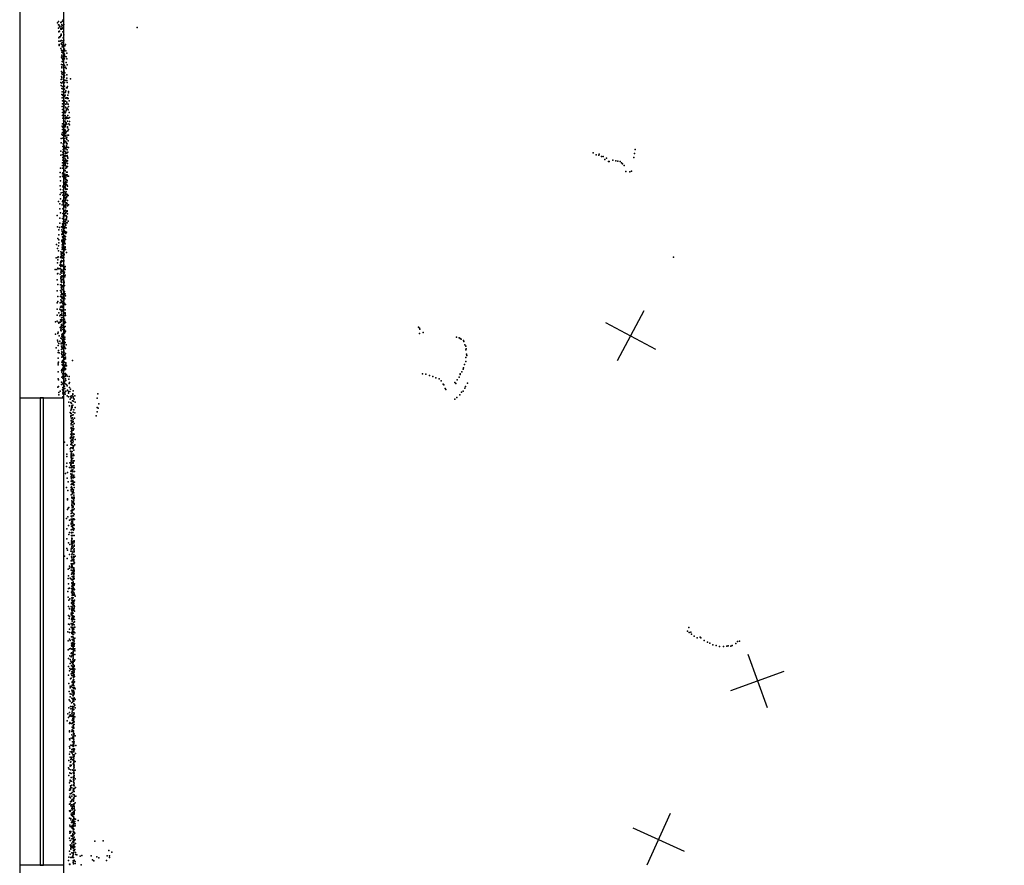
# Model space of a CAD drawing. Header units: millimetres. Extents: x -32813 to 10799, y -19025 to 25907.
# Tile 9 of 31: x -18144 to -11194, y -5877 to 92. Entities that reach past the tile are written whole.
import ezdxf

# ---------------------------------------------------------------- set-up
doc = ezdxf.new("R2010")
doc.units = ezdxf.units.MM
for name, color, linetype in [('DOORS', 7, 'Continuous'), ('P', 9, 'Continuous'), ('PANOS', 10, 'Continuous'), ('ROOMS', 1, 'Continuous'), ('WALLS', 3, 'Continuous')]:
    doc.layers.add(name, color=color, linetype=linetype)

# ---------------------------------------------------------------- blocks, each defined once
blk = doc.blocks.new('8-Garage_45')
blk.add_lwpolyline([(-1369.95, 10.0018), (1370.02, 10.0018), (1370.02, -9.99825), (-1369.95, -9.99825), (-1369.95, 10.0018)])

msp = doc.modelspace()

# ---------------------------------------------------------------- linework, layer by layer
at = {"layer": 'DOORS'}
msp.add_lwpolyline([(-18140.4, -5876), (-18140.4, -2576), (-17835.4, -2576), (-17835.4, -5876), (-18140.4, -5876)], dxfattribs=at)
at = {"layer": 'P'}
for p in [(-17871, 79), (-17854, 72), (-17852, 75), (-17842, 82), (-17838, 91), (-17835, 77), (-17877, 69), (-17871, 33), (-17870, 56), (-17869, 10), (-17869, 6), (-17865, 54), (-17863, 42), (-17863, 11), (-17854, 33), (-17854, 25), (-17851, 47), (-17850, 25), (-17849, 32), (-17847, 59), (-17843, 31), (-17841, 49), (-17841, 7), (-17840, 34), (-17834, 58), (-17316, 37), (-17869, -36), (-17868, -59), (-17863, -29), (-17859, -29), (-17859, -59), (-17854, -19), (-17852, -10), (-17852, -20), (-17851, -12), (-17851, -54), (-17850, -54), (-17845, -68), (-17838, -37), (-17837, -58), (-17833, -15), (-17832, -52), (-17867, -82), (-17867, -90), (-17854, -111), (-17852, -79), (-17849, -124), (-17848, -73), (-17847, -83), (-17847, -137), (-17845, -99), (-17845, -126), (-17842, -88), (-17840, -136), (-17839, -93), (-17839, -100), (-17838, -94), (-17834, -118), (-17829, -128), (-17827, -115), (-17825, -92), (-17822, -83), (-17818, -127), (-17850, -173), (-17848, -158), (-17844, -165), (-17844, -182), (-17844, -204), (-17841, -189), (-17840, -179), (-17840, -206), (-17837, -146), (-17835, -198), (-17834, -145), (-17833, -187), (-17831, -167), (-17831, -179), (-17830, -156), (-17829, -151), (-17829, -185), (-17828, -164), (-17826, -165), (-17816, -169), (-17812, -143), (-17811, -185), (-17850, -273), (-17849, -224), (-17846, -241), (-17846, -247), (-17843, -227), (-17834, -242), (-17834, -248), (-17834, -261), (-17833, -224), (-17833, -272), (-17831, -271), (-17830, -230), (-17829, -245), (-17828, -232), (-17827, -230), (-17822, -243), (-17817, -253), (-17816, -210), (-17810, -226), (-17852, -330), (-17850, -309), (-17848, -289), (-17846, -317), (-17846, -327), (-17845, -280), (-17839, -294), (-17839, -346), (-17832, -292), (-17831, -314), (-17830, -335), (-17829, -301), (-17827, -335), (-17825, -284), (-17819, -336), (-17812, -296), (-17812, -338), (-17811, -320), (-17785, -325), (-17853, -350), (-17851, -372), (-17848, -394), (-17846, -355), (-17845, -416), (-17843, -380), (-17843, -395), (-17832, -356), (-17832, -398), (-17831, -398), (-17830, -376), (-17828, -352), (-17828, -378), (-17827, -399), (-17819, -410), (-17815, -389), (-17810, -388), (-17809, -352), (-17806, -380), (-17799, -414), (-17847, -437), (-17844, -459), (-17843, -480), (-17839, -444), (-17838, -436), (-17834, -476), (-17833, -440), (-17829, -451), (-17826, -422), (-17824, -441), (-17823, -421), (-17823, -483), (-17821, -420), (-17821, -462), (-17820, -484), (-17817, -460), (-17815, -460), (-17809, -463), (-17807, -459), (-17804, -441), (-17802, -463), (-17799, -423), (-17795, -480), (-17844, -520), (-17842, -501), (-17842, -541), (-17834, -533), (-17831, -490), (-17831, -501), (-17830, -515), (-17830, -555), (-17827, -554), (-17822, -504), (-17821, -525), (-17818, -530), (-17817, -551), (-17815, -542), (-17812, -491), (-17812, -501), (-17808, -532), (-17803, -504), (-17803, -544), (-17799, -521), (-17842, -562), (-17842, -583), (-17841, -603), (-17836, -622), (-17835, -577), (-17834, -583), (-17831, -587), (-17830, -623), (-17825, -563), (-17824, -584), (-17824, -624), (-17823, -566), (-17823, -603), (-17822, -607), (-17821, -564), (-17818, -595), (-17818, -602), (-17816, -605), (-17812, -595), (-17808, -624), (-17806, -603), (-17805, -584), (-17799, -602), (-17795, -562), (-17793, -598), (-17844, -660), (-17843, -643), (-17842, -663), (-17842, -684), (-17839, -666), (-17836, -668), (-17832, -668), (-17831, -657), (-17829, -659), (-17825, -684), (-17824, -648), (-17824, -687), (-17823, -663), (-17823, -689), (-17822, -658), (-17821, -636), (-17816, -637), (-17811, -646), (-17808, -665), (-17808, -670), (-17805, -692), (-17799, -683), (-17797, -643), (-17794, -651), (-17793, -626), (-17851, -747), (-17847, -715), (-17843, -723), (-17842, -703), (-17841, -743), (-17834, -715), (-17834, -760), (-17832, -751), (-17831, -710), (-17831, -728), (-17829, -747), (-17828, -696), (-17826, -763), (-17825, -722), (-17825, -762), (-17823, -703), (-17823, -712), (-17823, -730), (-17820, -727), (-17818, -707), (-17816, -741), (-17813, -697), (-17813, -748), (-17811, -738), (-17811, -754), (-17809, -723), (-17803, -764), (-17800, -724), (-17851, -777), (-17839, -803), (-17838, -823), (-17837, -784), (-17834, -803), (-17833, -808), (-17831, -778), (-17828, -765), (-17827, -801), (-17826, -815), (-17825, -770), (-17825, -820), (-17823, -811), (-17819, -770), (-17819, -813), (-17819, -820), (-17814, -778), (-17814, -784), (-17814, -799), (-17814, -811), (-17812, -805), (-17812, -810), (-17810, -785), (-17809, -826), (-17800, -811), (-13799, -823), (-17855, -865), (-17854, -836), (-17842, -860), (-17841, -842), (-17841, -881), (-17841, -900), (-17838, -879), (-17837, -845), (-17836, -869), (-17836, -887), (-17835, -895), (-17834, -837), (-17829, -836), (-17826, -835), (-17826, -869), (-17825, -877), (-17825, -903), (-17824, -866), (-17824, -891), (-17822, -852), (-17822, -893), (-17818, -844), (-17818, -900), (-17818, -901), (-17816, -869), (-17812, -850), (-17812, -901), (-17809, -866), (-17808, -876), (-17805, -844), (-17805, -885), (-14095, -848), (-14074, -862), (-14056, -865), (-14053, -856), (-14038, -873), (-14026, -874), (-14013, -894), (-14002, -886), (-13956, -900), (-13810, -881), (-13804, -852), (-17857, -955), (-17843, -956), (-17843, -957), (-17842, -919), (-17842, -938), (-17836, -955), (-17835, -954), (-17834, -924), (-17833, -934), (-17830, -916), (-17828, -918), (-17826, -937), (-17826, -969), (-17825, -969), (-17825, -973), (-17824, -917), (-17824, -932), (-17823, -935), (-17823, -972), (-17822, -955), (-17820, -924), (-17817, -942), (-17813, -911), (-17813, -953), (-17809, -945), (-17807, -905), (-17807, -924), (-17806, -944), (-13988, -908), (-13982, -908), (-13935, -904), (-13923, -906), (-13906, -909), (-13895, -919), (-13890, -925), (-13878, -938), (-17859, -1017), (-17858, -986), (-17843, -1013), (-17842, -995), (-17839, -989), (-17838, -1018), (-17835, -1014), (-17834, -974), (-17825, -998), (-17825, -1002), (-17825, -1021), (-17825, -1029), (-17824, -1004), (-17824, -1013), (-17823, -974), (-17823, -1028), (-17823, -1031), (-17822, -1038), (-17821, -1011), (-17818, -1024), (-17815, -985), (-17815, -1039), (-17813, -1003), (-17811, -1009), (-17810, -984), (-17810, -1012), (-17809, -1004), (-17801, -1013), (-13865, -980), (-13836, -982), (-13825, -978), (-17859, -1080), (-17857, -1045), (-17856, -1107), (-17841, -1083), (-17837, -1091), (-17837, -1109), (-17835, -1054), (-17834, -1045), (-17834, -1057), (-17834, -1072), (-17832, -1101), (-17827, -1062), (-17826, -1091), (-17823, -1083), (-17823, -1093), (-17822, -1053), (-17821, -1069), (-17821, -1073), (-17821, -1098), (-17820, -1073), (-17819, -1104), (-17819, -1106), (-17818, -1064), (-17814, -1074), (-17812, -1054), (-17811, -1105), (-17809, -1043), (-17809, -1077), (-17809, -1104), (-17808, -1084), (-17858, -1141), (-17857, -1172), (-17852, -1131), (-17840, -1146), (-17839, -1128), (-17833, -1140), (-17833, -1181), (-17832, -1126), (-17827, -1123), (-17825, -1152), (-17825, -1166), (-17824, -1162), (-17822, -1125), (-17822, -1135), (-17821, -1167), (-17821, -1181), (-17820, -1134), (-17820, -1143), (-17820, -1175), (-17819, -1174), (-17818, -1137), (-17816, -1124), (-17813, -1163), (-17812, -1139), (-17812, -1156), (-17810, -1143), (-17806, -1145), (-17802, -1148), (-17871, -1190), (-17862, -1243), (-17860, -1208), (-17844, -1214), (-17843, -1192), (-17841, -1244), (-17839, -1184), (-17838, -1240), (-17837, -1202), (-17833, -1226), (-17831, -1222), (-17829, -1190), (-17828, -1221), (-17827, -1229), (-17822, -1199), (-17822, -1222), (-17821, -1213), (-17820, -1185), (-17820, -1227), (-17819, -1222), (-17819, -1236), (-17814, -1200), (-17814, -1207), (-17812, -1203), (-17810, -1207), (-17807, -1183), (-17807, -1222), (-17801, -1214), (-17880, -1290), (-17860, -1309), (-17857, -1271), (-17842, -1312), (-17839, -1276), (-17837, -1314), (-17836, -1295), (-17836, -1296), (-17834, -1292), (-17834, -1296), (-17834, -1317), (-17833, -1259), (-17832, -1260), (-17832, -1300), (-17829, -1256), (-17829, -1289), (-17827, -1260), (-17825, -1278), (-17822, -1253), (-17822, -1293), (-17821, -1258), (-17821, -1319), (-17820, -1270), (-17820, -1275), (-17817, -1260), (-17816, -1292), (-17815, -1263), (-17815, -1308), (-17811, -1300), (-17809, -1258), (-17809, -1262), (-17806, -1278), (-17878, -1370), (-17868, -1390), (-17864, -1375), (-17860, -1343), (-17849, -1371), (-17848, -1390), (-17843, -1349), (-17843, -1378), (-17842, -1367), (-17840, -1355), (-17839, -1368), (-17839, -1373), (-17837, -1335), (-17836, -1378), (-17834, -1335), (-17834, -1347), (-17831, -1331), (-17830, -1381), (-17829, -1329), (-17827, -1346), (-17826, -1330), (-17826, -1367), (-17826, -1372), (-17826, -1377), (-17823, -1330), (-17823, -1332), (-17822, -1348), (-17819, -1359), (-17817, -1378), (-17816, -1339), (-17815, -1321), (-17809, -1342), (-17802, -1331), (-17875, -1452), (-17869, -1427), (-17847, -1424), (-17845, -1402), (-17844, -1420), (-17843, -1441), (-17841, -1411), (-17840, -1422), (-17840, -1446), (-17838, -1404), (-17838, -1458), (-17837, -1408), (-17837, -1438), (-17833, -1436), (-17832, -1413), (-17830, -1396), (-17830, -1435), (-17828, -1433), (-17827, -1411), (-17826, -1450), (-17824, -1409), (-17823, -1404), (-17823, -1408), (-17822, -1438), (-17819, -1417), (-17813, -1407), (-17885, -1494), (-17878, -1524), (-17871, -1503), (-17869, -1462), (-17869, -1483), (-17848, -1463), (-17846, -1472), (-17845, -1513), (-17844, -1476), (-17844, -1497), (-17843, -1521), (-17840, -1481), (-17840, -1487), (-17840, -1512), (-17840, -1526), (-17839, -1476), (-17839, -1499), (-17838, -1468), (-17837, -1498), (-17836, -1475), (-17835, -1496), (-17832, -1526), (-17829, -1463), (-17828, -1476), (-17828, -1526), (-17827, -1484), (-17824, -1490), (-17824, -1512), (-17824, -1515), (-17822, -1460), (-17886, -1588), (-17875, -1586), (-17874, -1581), (-17871, -1540), (-17857, -1585), (-17855, -1546), (-17854, -1582), (-17852, -1560), (-17852, -1564), (-17852, -1580), (-17852, -1589), (-17849, -1569), (-17848, -1582), (-17847, -1552), (-17845, -1558), (-17844, -1530), (-17844, -1550), (-17843, -1588), (-17842, -1552), (-17842, -1573), (-17840, -1573), (-17840, -1592), (-17835, -1543), (-17835, -1550), (-17835, -1589), (-17833, -1586), (-17832, -1535), (-17830, -1539), (-17830, -1562), (-17830, -1567), (-17822, -1530), (-17815, -1552), (-13530, -1585), (-17878, -1623), (-17876, -1661), (-17875, -1602), (-17869, -1667), (-17860, -1641), (-17858, -1665), (-17857, -1625), (-17854, -1649), (-17853, -1614), (-17853, -1636), (-17851, -1619), (-17850, -1608), (-17849, -1645), (-17848, -1611), (-17847, -1615), (-17846, -1641), (-17842, -1646), (-17839, -1648), (-17838, -1611), (-17836, -1613), (-17836, -1638), (-17835, -1645), (-17835, -1653), (-17834, -1607), (-17833, -1612), (-17833, -1663), (-17832, -1639), (-17827, -1659), (-17824, -1649), (-17894, -1670), (-17882, -1670), (-17878, -1701), (-17876, -1700), (-17858, -1704), (-17855, -1725), (-17854, -1690), (-17854, -1734), (-17852, -1672), (-17851, -1677), (-17851, -1686), (-17851, -1721), (-17849, -1727), (-17848, -1698), (-17848, -1717), (-17847, -1670), (-17847, -1678), (-17845, -1715), (-17844, -1720), (-17840, -1686), (-17837, -1683), (-17837, -1724), (-17836, -1685), (-17836, -1688), (-17835, -1717), (-17832, -1714), (-17831, -1698), (-17827, -1691), (-17826, -1724), (-17824, -1671), (-17823, -1711), (-17880, -1745), (-17876, -1778), (-17857, -1779), (-17852, -1742), (-17852, -1756), (-17852, -1779), (-17851, -1747), (-17851, -1797), (-17850, -1764), (-17849, -1756), (-17849, -1802), (-17848, -1794), (-17846, -1786), (-17845, -1789), (-17844, -1745), (-17841, -1791), (-17839, -1740), (-17837, -1785), (-17836, -1762), (-17835, -1801), (-17834, -1752), (-17834, -1753), (-17833, -1788), (-17832, -1781), (-17831, -1765), (-17830, -1760), (-17828, -1784), (-17879, -1821), (-17876, -1861), (-17856, -1819), (-17856, -1862), (-17852, -1832), (-17852, -1849), (-17849, -1829), (-17849, -1863), (-17848, -1814), (-17848, -1843), (-17847, -1841), (-17846, -1872), (-17845, -1848), (-17844, -1876), (-17842, -1874), (-17840, -1867), (-17839, -1813), (-17839, -1843), (-17838, -1875), (-17838, -1876), (-17837, -1867), (-17836, -1817), (-17835, -1856), (-17834, -1840), (-17833, -1833), (-17831, -1838), (-17830, -1866), (-17828, -1827), (-17827, -1849), (-17824, -1843), (-17820, -1856), (-17879, -1907), (-17875, -1896), (-17858, -1907), (-17856, -1938), (-17854, -1903), (-17853, -1885), (-17852, -1931), (-17850, -1893), (-17847, -1931), (-17846, -1900), (-17845, -1939), (-17843, -1909), (-17843, -1930), (-17839, -1939), (-17838, -1919), (-17837, -1894), (-17836, -1919), (-17836, -1945), (-17835, -1880), (-17835, -1918), (-17835, -1943), (-17834, -1892), (-17833, -1889), (-17828, -1908), (-17827, -1912), (-17826, -1879), (-17826, -1918), (-17820, -1919), (-17881, -1952), (-17879, -1994), (-17868, -1977), (-17861, -1999), (-17860, -1952), (-17857, -1956), (-17857, -1991), (-17850, -1961), (-17850, -1993), (-17849, -1969), (-17849, -2013), (-17847, -1956), (-17847, -1983), (-17847, -2011), (-17843, -1962), (-17839, -2011), (-17837, -1996), (-17835, -1957), (-17835, -1969), (-17835, -1972), (-17834, -1974), (-17834, -1997), (-17834, -2006), (-17833, -1956), (-17827, -1980), (-17824, -1957), (-17824, -1983), (-17823, -1977), (-17822, -1995), (-17892, -2041), (-17879, -2036), (-17870, -2046), (-17869, -2049), (-17862, -2043), (-17858, -2081), (-17856, -2026), (-17856, -2043), (-17852, -2035), (-17852, -2078), (-17851, -2071), (-17850, -2027), (-17850, -2059), (-17849, -2060), (-17848, -2037), (-17845, -2027), (-17845, -2066), (-17840, -2080), (-17839, -2067), (-17838, -2081), (-17837, -2049), (-17836, -2027), (-17836, -2058), (-17835, -2070), (-17834, -2020), (-17834, -2020), (-17832, -2057), (-17831, -2035), (-17830, -2084), (-17828, -2051), (-17827, -2021), (-17826, -2038), (-17825, -2035), (-17824, -2073), (-17820, -2046), (-15330, -2079), (-15321, -2085), (-17892, -2128), (-17876, -2123), (-17874, -2113), (-17866, -2140), (-17854, -2096), (-17853, -2102), (-17851, -2090), (-17851, -2105), (-17848, -2132), (-17847, -2143), (-17845, -2128), (-17841, -2095), (-17841, -2122), (-17840, -2141), (-17839, -2150), (-17836, -2133), (-17833, -2122), (-17833, -2151), (-17830, -2150), (-17829, -2118), (-17829, -2121), (-17827, -2098), (-17827, -2101), (-17825, -2149), (-17824, -2111), (-17822, -2107), (-15323, -2124), (-15319, -2092), (-15297, -2117), (-15060, -2149), (-15041, -2154), (-17877, -2171), (-17876, -2181), (-17874, -2208), (-17869, -2194), (-17861, -2176), (-17853, -2155), (-17852, -2190), (-17851, -2197), (-17849, -2212), (-17848, -2159), (-17846, -2158), (-17846, -2219), (-17845, -2166), (-17845, -2190), (-17845, -2222), (-17843, -2184), (-17841, -2175), (-17841, -2219), (-17840, -2193), (-17837, -2205), (-17833, -2173), (-17832, -2209), (-17831, -2180), (-17831, -2202), (-17830, -2224), (-17829, -2217), (-17828, -2192), (-17826, -2164), (-17824, -2187), (-17817, -2202), (-15036, -2159), (-15029, -2164), (-15011, -2173), (-15009, -2179), (-15003, -2204), (-14995, -2212), (-17887, -2225), (-17873, -2258), (-17871, -2243), (-17867, -2259), (-17850, -2265), (-17849, -2237), (-17848, -2290), (-17847, -2272), (-17846, -2234), (-17846, -2252), (-17843, -2288), (-17842, -2277), (-17842, -2286), (-17838, -2229), (-17837, -2257), (-17837, -2283), (-17836, -2232), (-17836, -2258), (-17832, -2241), (-17830, -2254), (-17826, -2271), (-17826, -2275), (-17825, -2225), (-17821, -2228), (-17821, -2264), (-17820, -2290), (-17820, -2291), (-14994, -2238), (-14994, -2293), (-14993, -2232), (-14991, -2268), (-14989, -2278), (-17874, -2296), (-17873, -2332), (-17873, -2343), (-17870, -2326), (-17846, -2325), (-17845, -2342), (-17843, -2326), (-17843, -2347), (-17842, -2317), (-17838, -2361), (-17837, -2311), (-17837, -2336), (-17835, -2321), (-17831, -2304), (-17830, -2363), (-17829, -2303), (-17829, -2325), (-17829, -2357), (-17828, -2295), (-17828, -2347), (-17825, -2301), (-17821, -2301), (-17819, -2330), (-17819, -2340), (-17819, -2352), (-17815, -2352), (-17772, -2314), (-15004, -2341), (-14996, -2320), (-17872, -2393), (-17849, -2383), (-17848, -2395), (-17847, -2377), (-17847, -2431), (-17843, -2408), (-17841, -2370), (-17839, -2424), (-17838, -2381), (-17838, -2387), (-17835, -2415), (-17833, -2383), (-17829, -2376), (-17829, -2428), (-17827, -2408), (-17825, -2374), (-17824, -2424), (-17823, -2427), (-17821, -2369), (-17821, -2378), (-17821, -2406), (-17819, -2415), (-17815, -2415), (-17810, -2424), (-17796, -2426), (-15300, -2408), (-15278, -2411), (-15252, -2419), (-15227, -2427), (-15043, -2431), (-15035, -2408), (-15034, -2412), (-15023, -2394), (-15013, -2375), (-15012, -2365), (-17876, -2501), (-17874, -2443), (-17871, -2450), (-17870, -2498), (-17850, -2466), (-17850, -2484), (-17848, -2483), (-17841, -2438), (-17839, -2477), (-17837, -2440), (-17835, -2466), (-17834, -2446), (-17828, -2470), (-17828, -2495), (-17825, -2459), (-17824, -2478), (-17820, -2444), (-17818, -2454), (-17814, -2483), (-17810, -2492), (-17797, -2446), (-17795, -2477), (-17794, -2469), (-15207, -2436), (-15184, -2443), (-15169, -2458), (-15156, -2480), (-15151, -2485), (-15072, -2468), (-15065, -2476), (-15055, -2451), (-14997, -2496), (-14982, -2473), (-17869, -2539), (-17868, -2555), (-17859, -2529), (-17842, -2519), (-17841, -2504), (-17841, -2522), (-17841, -2548), (-17839, -2536), (-17839, -2570), (-17826, -2540), (-17825, -2511), (-17823, -2552), (-17818, -2529), (-17809, -2562), (-17806, -2522), (-17801, -2544), (-17800, -2570), (-17799, -2532), (-17794, -2504), (-17791, -2532), (-17786, -2515), (-17785, -2567), (-17781, -2565), (-17780, -2565), (-17777, -2562), (-17770, -2548), (-17770, -2555), (-17768, -2528), (-17767, -2569), (-17756, -2562), (-17593, -2548), (-15140, -2512), (-15136, -2518), (-15037, -2555), (-15025, -2538), (-15013, -2529), (-15002, -2508), (-17798, -2608), (-17794, -2634), (-17789, -2586), (-17783, -2611), (-17781, -2575), (-17781, -2577), (-17779, -2618), (-17777, -2634), (-17775, -2635), (-17773, -2634), (-17772, -2599), (-17769, -2628), (-17768, -2575), (-17764, -2581), (-17764, -2600), (-17761, -2587), (-17753, -2608), (-17598, -2579), (-17585, -2620), (-15073, -2587), (-15058, -2575), (-17787, -2681), (-17784, -2663), (-17784, -2705), (-17783, -2688), (-17782, -2688), (-17778, -2643), (-17778, -2653), (-17778, -2660), (-17774, -2646), (-17773, -2699), (-17766, -2678), (-17766, -2697), (-17762, -2661), (-17755, -2684), (-17752, -2646), (-17604, -2705), (-17598, -2645), (-17597, -2675), (-17591, -2650), (-17784, -2712), (-17783, -2711), (-17782, -2737), (-17782, -2739), (-17781, -2768), (-17780, -2758), (-17778, -2722), (-17777, -2740), (-17777, -2752), (-17771, -2718), (-17770, -2767), (-17769, -2749), (-17768, -2729), (-17767, -2743), (-17767, -2779), (-17759, -2759), (-17758, -2721), (-17783, -2834), (-17781, -2786), (-17781, -2793), (-17781, -2834), (-17780, -2814), (-17778, -2797), (-17778, -2841), (-17777, -2825), (-17776, -2806), (-17776, -2823), (-17775, -2794), (-17775, -2810), (-17770, -2790), (-17769, -2838), (-17767, -2805), (-17767, -2806), (-17767, -2830), (-17762, -2797), (-17760, -2834), (-17827, -2891), (-17809, -2912), (-17786, -2863), (-17785, -2857), (-17784, -2882), (-17783, -2907), (-17781, -2903), (-17779, -2893), (-17778, -2850), (-17778, -2878), (-17778, -2894), (-17776, -2873), (-17775, -2860), (-17775, -2912), (-17772, -2876), (-17770, -2894), (-17769, -2856), (-17768, -2882), (-17767, -2858), (-17767, -2866), (-17767, -2866), (-17767, -2916), (-17763, -2852), (-17762, -2916), (-17755, -2909), (-17754, -2872), (-17812, -2974), (-17787, -2937), (-17786, -2953), (-17784, -2929), (-17784, -2929), (-17782, -2978), (-17781, -2986), (-17780, -2930), (-17780, -2956), (-17780, -2968), (-17780, -2983), (-17778, -2972), (-17775, -2956), (-17774, -2929), (-17772, -2930), (-17770, -2934), (-17770, -2986), (-17768, -2975), (-17766, -2926), (-17766, -2932), (-17766, -2983), (-17765, -2976), (-17763, -2947), (-17762, -2984), (-17812, -2990), (-17811, -3038), (-17790, -3036), (-17786, -3036), (-17783, -3048), (-17783, -3055), (-17782, -2993), (-17782, -3001), (-17782, -3025), (-17781, -3022), (-17779, -3004), (-17779, -3014), (-17778, -3040), (-17777, -3021), (-17777, -3037), (-17776, -3011), (-17773, -3034), (-17771, -3033), (-17769, -3002), (-17767, -3034), (-17766, -3039), (-17766, -3056), (-17765, -3021), (-17760, -3022), (-17760, -3058), (-17820, -3112), (-17815, -3062), (-17806, -3105), (-17792, -3069), (-17783, -3094), (-17783, -3114), (-17782, -3071), (-17782, -3096), (-17782, -3118), (-17779, -3059), (-17778, -3088), (-17777, -3123), (-17774, -3115), (-17772, -3065), (-17771, -3090), (-17769, -3086), (-17769, -3100), (-17767, -3072), (-17762, -3123), (-17760, -3072), (-17758, -3097), (-17810, -3145), (-17803, -3171), (-17781, -3165), (-17781, -3188), (-17780, -3132), (-17780, -3142), (-17779, -3150), (-17779, -3168), (-17777, -3184), (-17777, -3188), (-17776, -3163), (-17774, -3140), (-17770, -3140), (-17770, -3161), (-17769, -3137), (-17767, -3131), (-17767, -3176), (-17767, -3188), (-17766, -3170), (-17765, -3142), (-17762, -3188), (-17762, -3193), (-17758, -3136), (-17758, -3172), (-17815, -3211), (-17804, -3232), (-17781, -3211), (-17781, -3224), (-17780, -3234), (-17780, -3261), (-17778, -3205), (-17776, -3259), (-17774, -3215), (-17773, -3240), (-17771, -3249), (-17769, -3224), (-17767, -3232), (-17766, -3239), (-17764, -3227), (-17764, -3246), (-17763, -3264), (-17762, -3248), (-17761, -3210), (-17807, -3291), (-17806, -3296), (-17777, -3304), (-17777, -3336), (-17776, -3279), (-17776, -3281), (-17776, -3327), (-17775, -3312), (-17774, -3288), (-17774, -3316), (-17771, -3311), (-17768, -3286), (-17765, -3278), (-17765, -3283), (-17765, -3290), (-17764, -3312), (-17764, -3321), (-17763, -3300), (-17761, -3279), (-17761, -3323), (-17761, -3330), (-17760, -3285), (-17807, -3366), (-17802, -3356), (-17797, -3351), (-17781, -3375), (-17780, -3394), (-17775, -3350), (-17775, -3372), (-17774, -3369), (-17773, -3338), (-17773, -3362), (-17773, -3385), (-17766, -3342), (-17766, -3350), (-17766, -3393), (-17764, -3368), (-17761, -3398), (-17759, -3361), (-17813, -3430), (-17804, -3416), (-17794, -3441), (-17781, -3461), (-17780, -3413), (-17780, -3433), (-17780, -3439), (-17780, -3470), (-17777, -3450), (-17776, -3417), (-17774, -3433), (-17773, -3409), (-17771, -3457), (-17769, -3445), (-17769, -3466), (-17767, -3432), (-17767, -3434), (-17765, -3410), (-17762, -3432), (-17761, -3474), (-17758, -3437), (-17812, -3502), (-17799, -3479), (-17797, -3541), (-17792, -3527), (-17780, -3510), (-17779, -3484), (-17778, -3528), (-17778, -3529), (-17777, -3506), (-17773, -3480), (-17772, -3504), (-17771, -3489), (-17769, -3527), (-17767, -3477), (-17765, -3500), (-17764, -3496), (-17764, -3512), (-17762, -3479), (-17761, -3502), (-17811, -3573), (-17799, -3600), (-17791, -3612), (-17779, -3549), (-17779, -3587), (-17779, -3607), (-17778, -3596), (-17777, -3567), (-17776, -3551), (-17776, -3575), (-17775, -3549), (-17775, -3595), (-17774, -3572), (-17772, -3548), (-17772, -3606), (-17767, -3588), (-17763, -3548), (-17762, -3600), (-17761, -3548), (-17761, -3593), (-17760, -3549), (-17759, -3587), (-17811, -3641), (-17806, -3653), (-17794, -3684), (-17783, -3659), (-17780, -3646), (-17779, -3639), (-17777, -3627), (-17777, -3659), (-17775, -3618), (-17775, -3663), (-17774, -3619), (-17774, -3641), (-17774, -3678), (-17769, -3667), (-17768, -3632), (-17763, -3650), (-17763, -3682), (-17762, -3683), (-17761, -3660), (-17760, -3616), (-17760, -3643), (-17760, -3663), (-17759, -3625), (-17829, -3694), (-17809, -3711), (-17782, -3728), (-17782, -3750), (-17778, -3699), (-17778, -3727), (-17777, -3685), (-17777, -3706), (-17777, -3728), (-17776, -3707), (-17775, -3718), (-17774, -3750), (-17766, -3748), (-17765, -3728), (-17764, -3697), (-17764, -3706), (-17763, -3718), (-17763, -3729), (-17763, -3749), (-17762, -3703), (-17762, -3727), (-17760, -3701), (-17759, -3739), (-17758, -3742), (-17754, -3694), (-17803, -3786), (-17792, -3765), (-17792, -3780), (-17782, -3772), (-17780, -3794), (-17779, -3793), (-17779, -3821), (-17777, -3759), (-17776, -3765), (-17776, -3778), (-17775, -3810), (-17775, -3817), (-17775, -3819), (-17774, -3796), (-17773, -3762), (-17772, -3772), (-17772, -3816), (-17770, -3795), (-17766, -3808), (-17765, -3785), (-17765, -3785), (-17764, -3800), (-17762, -3777), (-17762, -3783), (-17761, -3793), (-17761, -3801), (-17761, -3815), (-17761, -3815), (-17803, -3852), (-17799, -3834), (-17799, -3890), (-17789, -3849), (-17781, -3856), (-17777, -3886), (-17776, -3884), (-17775, -3838), (-17775, -3885), (-17774, -3863), (-17773, -3857), (-17772, -3838), (-17768, -3876), (-17768, -3882), (-17766, -3842), (-17766, -3860), (-17764, -3859), (-17764, -3892), (-17763, -3841), (-17763, -3853), (-17762, -3824), (-17762, -3837), (-17762, -3857), (-17760, -3852), (-17757, -3891), (-17805, -3944), (-17800, -3922), (-17792, -3920), (-17779, -3949), (-17778, -3924), (-17776, -3906), (-17775, -3920), (-17775, -3949), (-17775, -3958), (-17774, -3928), (-17773, -3907), (-17773, -3940), (-17773, -3961), (-17772, -3899), (-17771, -3895), (-17770, -3946), (-17769, -3925), (-17768, -3913), (-17765, -3895), (-17765, -3933), (-17764, -3949), (-17763, -3922), (-17762, -3901), (-17761, -3933), (-17760, -3955), (-17759, -3899), (-17758, -3929), (-17802, -3984), (-17798, -4006), (-17791, -3996), (-17779, -4023), (-17779, -4027), (-17777, -4005), (-17776, -3989), (-17775, -4020), (-17774, -4006), (-17773, -3972), (-17773, -3993), (-17771, -4015), (-17769, -3969), (-17769, -3989), (-17768, -3989), (-17767, -4011), (-17766, -4025), (-17765, -3970), (-17764, -3964), (-17762, -4008), (-17762, -4016), (-17762, -4029), (-17761, -4011), (-17758, -3967), (-17758, -4005), (-17752, -3978), (-17799, -4051), (-17794, -4063), (-17793, -4066), (-17780, -4049), (-17780, -4096), (-17779, -4069), (-17777, -4079), (-17775, -4059), (-17774, -4055), (-17774, -4087), (-17774, -4098), (-17773, -4056), (-17772, -4036), (-17772, -4099), (-17768, -4033), (-17768, -4046), (-17767, -4061), (-17767, -4070), (-17767, -4076), (-17766, -4097), (-17763, -4069), (-17762, -4066), (-17761, -4044), (-17761, -4081), (-17759, -4062), (-17758, -4083), (-17757, -4049), (-17800, -4113), (-17795, -4135), (-17794, -4120), (-17780, -4109), (-17780, -4170), (-17779, -4139), (-17777, -4110), (-17777, -4132), (-17775, -4115), (-17775, -4152), (-17775, -4153), (-17772, -4123), (-17772, -4140), (-17771, -4120), (-17769, -4117), (-17767, -4123), (-17765, -4131), (-17765, -4162), (-17764, -4119), (-17763, -4122), (-17763, -4141), (-17762, -4126), (-17760, -4120), (-17759, -4120), (-17758, -4141), (-17757, -4158), (-17804, -4230), (-17800, -4174), (-17794, -4176), (-17793, -4233), (-17792, -4211), (-17782, -4197), (-17778, -4233), (-17776, -4172), (-17776, -4240), (-17774, -4181), (-17774, -4195), (-17773, -4172), (-17773, -4202), (-17772, -4210), (-17772, -4239), (-17771, -4215), (-17771, -4223), (-17770, -4172), (-17769, -4176), (-17769, -4205), (-17769, -4229), (-17767, -4224), (-17767, -4228), (-17765, -4204), (-17763, -4210), (-17763, -4226), (-17763, -4231), (-17760, -4196), (-17760, -4234), (-17759, -4179), (-17756, -4196), (-17755, -4235), (-13431, -4223), (-13421, -4199), (-13419, -4233), (-13406, -4231), (-17803, -4292), (-17793, -4281), (-17789, -4290), (-17779, -4309), (-17778, -4264), (-17773, -4283), (-17772, -4261), (-17770, -4264), (-17770, -4305), (-17769, -4245), (-17769, -4285), (-17768, -4267), (-17768, -4282), (-17766, -4269), (-17766, -4285), (-17766, -4290), (-17764, -4248), (-17763, -4280), (-17763, -4289), (-17760, -4308), (-17759, -4295), (-17757, -4275), (-17756, -4273), (-13402, -4246), (-13384, -4260), (-13361, -4272), (-13341, -4266), (-13335, -4271), (-13313, -4290), (-13290, -4301), (-13273, -4309), (-13077, -4297), (-13062, -4294), (-17802, -4355), (-17792, -4350), (-17786, -4347), (-17781, -4348), (-17779, -4324), (-17778, -4376), (-17776, -4329), (-17776, -4352), (-17773, -4314), (-17769, -4376), (-17768, -4314), (-17767, -4322), (-17767, -4326), (-17767, -4353), (-17766, -4338), (-17766, -4343), (-17766, -4354), (-17766, -4367), (-17766, -4375), (-17765, -4332), (-17765, -4358), (-17764, -4364), (-17763, -4358), (-17761, -4319), (-17761, -4331), (-17758, -4312), (-17758, -4349), (-17756, -4348), (-17756, -4364), (-13251, -4320), (-13227, -4326), (-13203, -4333), (-13177, -4332), (-13152, -4331), (-13144, -4328), (-13124, -4330), (-13115, -4325), (-13090, -4311), (-17801, -4416), (-17790, -4398), (-17788, -4425), (-17783, -4435), (-17782, -4406), (-17781, -4381), (-17778, -4444), (-17777, -4398), (-17774, -4381), (-17773, -4396), (-17773, -4448), (-17771, -4440), (-17769, -4426), (-17769, -4444), (-17768, -4396), (-17768, -4398), (-17767, -4385), (-17767, -4386), (-17767, -4392), (-17767, -4417), (-17766, -4407), (-17766, -4446), (-17765, -4432), (-17764, -4435), (-17764, -4438), (-17760, -4436), (-17756, -4388), (-17755, -4427), (-17801, -4473), (-17794, -4503), (-17791, -4487), (-17789, -4452), (-17783, -4494), (-17778, -4468), (-17777, -4512), (-17776, -4466), (-17773, -4488), (-17773, -4493), (-17772, -4517), (-17769, -4452), (-17769, -4477), (-17768, -4502), (-17767, -4460), (-17766, -4482), (-17766, -4485), (-17766, -4497), (-17766, -4505), (-17765, -4473), (-17763, -4487), (-17761, -4468), (-17761, -4514), (-17760, -4466), (-17760, -4474), (-17759, -4505), (-17756, -4492), (-17799, -4534), (-17786, -4561), (-17786, -4561), (-17781, -4555), (-17780, -4525), (-17776, -4536), (-17775, -4586), (-17773, -4581), (-17771, -4524), (-17770, -4582), (-17768, -4572), (-17767, -4546), (-17766, -4525), (-17765, -4524), (-17765, -4538), (-17765, -4545), (-17765, -4552), (-17765, -4565), (-17764, -4545), (-17763, -4587), (-17762, -4568), (-17761, -4533), (-17758, -4544), (-17758, -4582), (-17797, -4594), (-17796, -4651), (-17789, -4612), (-17787, -4623), (-17780, -4614), (-17777, -4641), (-17774, -4606), (-17773, -4653), (-17772, -4621), (-17771, -4645), (-17768, -4599), (-17768, -4653), (-17767, -4603), (-17767, -4622), (-17766, -4608), (-17766, -4642), (-17766, -4645), (-17765, -4591), (-17764, -4644), (-17763, -4607), (-17763, -4630), (-17762, -4651), (-17757, -4621), (-17754, -4632), (-17795, -4709), (-17788, -4666), (-17788, -4688), (-17788, -4718), (-17781, -4669), (-17777, -4697), (-17772, -4701), (-17771, -4725), (-17770, -4676), (-17768, -4667), (-17768, -4713), (-17768, -4718), (-17767, -4680), (-17767, -4706), (-17766, -4661), (-17764, -4672), (-17764, -4700), (-17764, -4711), (-17763, -4697), (-17763, -4715), (-17763, -4719), (-17762, -4672), (-17760, -4660), (-17760, -4661), (-17760, -4695), (-17758, -4699), (-17753, -4707), (-17797, -4765), (-17786, -4755), (-17784, -4773), (-17778, -4729), (-17774, -4755), (-17773, -4788), (-17772, -4768), (-17771, -4774), (-17770, -4771), (-17767, -4779), (-17766, -4757), (-17766, -4779), (-17765, -4758), (-17765, -4779), (-17763, -4736), (-17763, -4757), (-17763, -4777), (-17762, -4778), (-17761, -4739), (-17755, -4746), (-17754, -4766), (-17752, -4765), (-17809, -4858), (-17804, -4807), (-17801, -4834), (-17794, -4823), (-17792, -4798), (-17787, -4815), (-17783, -4825), (-17776, -4808), (-17774, -4801), (-17774, -4820), (-17774, -4827), (-17774, -4852), (-17770, -4840), (-17767, -4851), (-17765, -4834), (-17764, -4815), (-17764, -4819), (-17764, -4852), (-17764, -4858), (-17764, -4862), (-17763, -4800), (-17763, -4830), (-17763, -4842), (-17762, -4812), (-17761, -4863), (-17760, -4802), (-17756, -4828), (-17794, -4877), (-17793, -4927), (-17792, -4934), (-17791, -4870), (-17782, -4877), (-17776, -4932), (-17774, -4876), (-17773, -4902), (-17773, -4921), (-17773, -4928), (-17770, -4868), (-17770, -4906), (-17767, -4890), (-17767, -4901), (-17767, -4931), (-17765, -4928), (-17764, -4870), (-17764, -4899), (-17764, -4912), (-17763, -4906), (-17763, -4909), (-17763, -4909), (-17762, -4882), (-17761, -4884), (-17794, -4985), (-17790, -4992), (-17781, -4979), (-17777, -4956), (-17772, -4979), (-17769, -4973), (-17767, -4965), (-17765, -4947), (-17765, -4977), (-17765, -4984), (-17764, -4937), (-17764, -4970), (-17764, -4990), (-17764, -5002), (-17763, -4954), (-17762, -4964), (-17762, -4991), (-17759, -4949), (-17752, -4962), (-17794, -5038), (-17791, -5049), (-17783, -5029), (-17776, -5060), (-17776, -5073), (-17775, -5060), (-17773, -5032), (-17771, -5005), (-17770, -5034), (-17767, -5054), (-17767, -5061), (-17766, -5021), (-17766, -5039), (-17763, -5013), (-17763, -5070), (-17762, -5013), (-17762, -5016), (-17762, -5030), (-17762, -5034), (-17761, -5006), (-17761, -5055), (-17760, -5056), (-17759, -5062), (-17758, -5056), (-17748, -5031), (-17798, -5138), (-17792, -5093), (-17788, -5076), (-17788, -5113), (-17783, -5130), (-17782, -5119), (-17778, -5121), (-17777, -5114), (-17776, -5080), (-17775, -5086), (-17771, -5132), (-17769, -5098), (-17765, -5111), (-17765, -5114), (-17765, -5132), (-17764, -5076), (-17763, -5096), (-17763, -5120), (-17762, -5077), (-17762, -5135), (-17762, -5141), (-17761, -5096), (-17761, -5098), (-17759, -5106), (-17751, -5088), (-17799, -5188), (-17795, -5199), (-17788, -5169), (-17787, -5176), (-17785, -5149), (-17784, -5203), (-17783, -5147), (-17781, -5173), (-17780, -5169), (-17769, -5204), (-17769, -5206), (-17767, -5160), (-17765, -5166), (-17763, -5151), (-17763, -5191), (-17762, -5163), (-17762, -5177), (-17762, -5206), (-17760, -5169), (-17760, -5184), (-17760, -5206), (-17753, -5145), (-17753, -5206), (-17797, -5242), (-17790, -5223), (-17787, -5227), (-17787, -5275), (-17782, -5229), (-17781, -5256), (-17780, -5257), (-17779, -5282), (-17767, -5223), (-17767, -5257), (-17764, -5249), (-17764, -5261), (-17764, -5271), (-17764, -5272), (-17763, -5279), (-17762, -5216), (-17762, -5225), (-17762, -5231), (-17761, -5242), (-17760, -5227), (-17760, -5255), (-17752, -5266), (-17794, -5295), (-17792, -5347), (-17789, -5335), (-17788, -5283), (-17785, -5315), (-17785, -5344), (-17783, -5326), (-17776, -5311), (-17776, -5330), (-17768, -5347), (-17765, -5345), (-17765, -5352), (-17764, -5288), (-17764, -5338), (-17763, -5292), (-17763, -5307), (-17763, -5336), (-17762, -5314), (-17762, -5334), (-17760, -5296), (-17760, -5298), (-17759, -5316), (-17757, -5334), (-17750, -5327), (-17793, -5396), (-17790, -5388), (-17788, -5373), (-17786, -5400), (-17782, -5369), (-17778, -5420), (-17776, -5388), (-17775, -5363), (-17775, -5412), (-17766, -5378), (-17765, -5404), (-17764, -5355), (-17764, -5403), (-17764, -5419), (-17763, -5354), (-17763, -5401), (-17762, -5400), (-17762, -5407), (-17761, -5357), (-17759, -5379), (-17758, -5389), (-17757, -5392), (-17747, -5390), (-17793, -5445), (-17789, -5443), (-17786, -5489), (-17785, -5430), (-17784, -5457), (-17778, -5427), (-17778, -5449), (-17776, -5477), (-17774, -5472), (-17773, -5463), (-17773, -5486), (-17771, -5477), (-17769, -5450), (-17768, -5455), (-17765, -5424), (-17765, -5445), (-17765, -5460), (-17764, -5458), (-17763, -5452), (-17761, -5443), (-17761, -5466), (-17761, -5476), (-17760, -5461), (-17759, -5486), (-17755, -5488), (-17753, -5436), (-17794, -5492), (-17792, -5544), (-17788, -5497), (-17784, -5556), (-17783, -5546), (-17782, -5515), (-17779, -5523), (-17774, -5506), (-17774, -5520), (-17771, -5529), (-17771, -5529), (-17771, -5530), (-17770, -5557), (-17767, -5513), (-17766, -5559), (-17765, -5504), (-17764, -5500), (-17764, -5532), (-17764, -5534), (-17764, -5552), (-17764, -5560), (-17763, -5541), (-17763, -5554), (-17762, -5515), (-17762, -5518), (-17760, -5501), (-17760, -5509), (-17760, -5515), (-17759, -5498), (-17758, -5550), (-17750, -5551), (-17790, -5593), (-17789, -5602), (-17782, -5606), (-17779, -5574), (-17775, -5595), (-17773, -5567), (-17773, -5615), (-17772, -5563), (-17770, -5605), (-17769, -5610), (-17769, -5620), (-17768, -5568), (-17767, -5576), (-17765, -5584), (-17765, -5598), (-17764, -5588), (-17764, -5595), (-17764, -5620), (-17763, -5625), (-17762, -5570), (-17762, -5600), (-17762, -5622), (-17759, -5580), (-17756, -5568), (-17754, -5599), (-17752, -5585), (-17731, -5561), (-17792, -5685), (-17791, -5639), (-17791, -5649), (-17786, -5646), (-17784, -5638), (-17782, -5668), (-17777, -5689), (-17772, -5663), (-17771, -5673), (-17771, -5689), (-17770, -5663), (-17769, -5655), (-17767, -5665), (-17767, -5685), (-17766, -5637), (-17765, -5643), (-17765, -5687), (-17763, -5642), (-17763, -5660), (-17762, -5697), (-17761, -5678), (-17759, -5642), (-17756, -5649), (-17754, -5694), (-17789, -5701), (-17788, -5735), (-17785, -5701), (-17784, -5733), (-17784, -5757), (-17784, -5763), (-17783, -5745), (-17778, -5742), (-17777, -5721), (-17773, -5749), (-17770, -5711), (-17770, -5742), (-17770, -5753), (-17767, -5707), (-17766, -5732), (-17765, -5707), (-17764, -5709), (-17764, -5748), (-17764, -5753), (-17764, -5755), (-17763, -5718), (-17762, -5741), (-17761, -5733), (-17760, -5750), (-17758, -5701), (-17756, -5747), (-17755, -5765), (-17751, -5722), (-17615, -5707), (-17555, -5704), (-17797, -5819), (-17793, -5778), (-17787, -5798), (-17783, -5822), (-17780, -5821), (-17776, -5790), (-17771, -5818), (-17770, -5810), (-17770, -5821), (-17767, -5794), (-17767, -5804), (-17766, -5822), (-17765, -5799), (-17765, -5822), (-17764, -5771), (-17764, -5787), (-17759, -5775), (-17751, -5786), (-17749, -5800), (-17742, -5803), (-17717, -5813), (-17706, -5808), (-17639, -5810), (-17631, -5838), (-17600, -5818), (-17585, -5825), (-17527, -5810), (-17515, -5772), (-17510, -5810), (-17510, -5821), (-17493, -5785), (-17801, -5843), (-17794, -5870), (-17790, -5868), (-17790, -5872), (-17767, -5845), (-17766, -5858), (-17765, -5846), (-17765, -5867), (-17760, -5840), (-17753, -5850), (-17752, -5864), (-17711, -5874), (-17621, -5846), (-17532, -5844)]:
    msp.add_point(p, dxfattribs=at)
at = {"layer": 'PANOS'}
for points in [[(-13737.8, -1963.1), (-13926.9, -2315.5)], [(-14008.6, -2044.7), (-13656.1, -2233.9)], [(-13004.3, -4387.5), (-12867, -4763.1)], [(-13123.5, -4644), (-12747.8, -4506.6)], [(-13552.3, -5512.2), (-13717, -5876.8)], [(-13816.9, -5612.2), (-13452.4, -5776.8)]]:
    msp.add_lwpolyline(points, dxfattribs=at)
at = {"layer": 'ROOMS'}
msp.add_lwpolyline([(-17835.4, 218.9), (-17835.4, -11937.1), (-17974.5, -11936.8), (-17974.5, -12890.9), (-18144.5, -12890.9), (-18144.5, -14017.6), (-17835.4, -14017.6), (-17835.4, -14537.3), (-17476.8, -14537.3), (-17476.8, -14777.3), (-17835.4, -14777.3), (-17835.4, -18349.6), (-5153.9, -18349.6), (-5153.9, -15623), (-1626, -15623), (-1626, -13750), (-1623.5, -13750), (-1623.5, 1678.6)], dxfattribs=at)
at = {"layer": 'WALLS'}
msp.add_lwpolyline([(-18140.4, -11631.4), (-18140.4, 278.9), (-17987.9, 278.9), (-17835.4, 218.9), (-17835.4, -11937.1), (-17987.9, -11784.2), (-18140.4, -11631.4)], dxfattribs=at)

# ---------------------------------------------------------------- block references
at = {"layer": 'DOORS', "xscale": 1.20438, "yscale": -1.20438, "rotation": 90}
msp.add_blockref('8-Garage_45', (-17987.9, -4226), dxfattribs=at)

doc.saveas('drawing.dxf')
